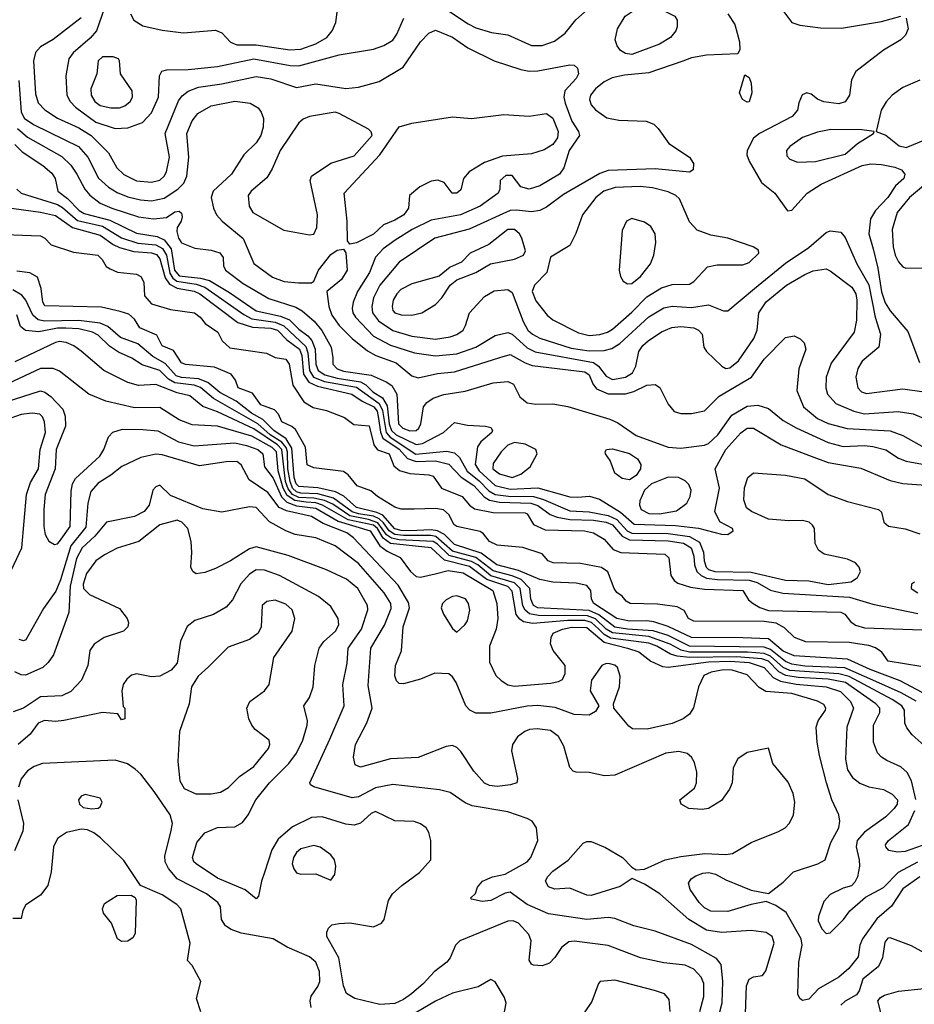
# Model space of a CAD drawing. Extents: x 1173079 to 1307053, y 522583 to 678478.
# Tile 12 of 256: x 1185178 to 1189369, y 542548 to 547158. Entities that reach past the tile are written whole.
import ezdxf

# ---------------------------------------------------------------- set-up
doc = ezdxf.new("R2010")
doc.units = 0

msp = doc.modelspace()

# ---------------------------------------------------------------- linework, layer by layer
at = {"layer": '0CON20XD'}
for points in [[(1185589.2, 547255), (1185537.7, 547105), (1185508.3, 547071.7), (1185427.8, 547002.2), (1185408, 546975), (1185393.4, 546895), (1185398.4, 546805), (1185414, 546775), (1185438.7, 546748.7), (1185535, 546677.4), (1185625, 546649), (1185685, 546651.2), (1185753.3, 546676.7), (1185795, 546722.5), (1185827.9, 546795), (1185833.3, 546895), (1185843.5, 546916.5), (1185866.5, 546923.5), (1185967.5, 546925), (1186105, 546938.3), (1186275, 546974), (1186445, 546944.1), (1186485, 546942.2), (1186675, 546993.1), (1186835, 547019.4), (1186883.6, 547036.4), (1186925, 547061.9), (1186945, 547090), (1186978, 547165)], [(1185696.8, 547185), (1185712.5, 547155), (1185755, 547128.6), (1185845, 547108.4), (1185945, 547096.9), (1186095, 547109.5), (1186125, 547096.1), (1186165, 547052.4), (1186195, 547039.6), (1186285, 547040.5), (1186443.2, 547016.8), (1186495, 547020.6), (1186565.2, 547044.8), (1186616.4, 547075), (1186640.9, 547105), (1186658.9, 547145), (1186666.9, 547205)], [(1187145, 547227.9), (1187278.6, 547138.6), (1187315, 547120.5), (1187387.4, 547097.4), (1187465, 547087.1), (1187575, 547036.6), (1187625, 547037.5), (1187682.8, 547057.2), (1187732.5, 547095), (1187783.1, 547156.9), (1187862.5, 547227.5)], [(1188045, 546994.6), (1188015, 546999.5), (1187993, 547013), (1187976.7, 547035), (1187967, 547063), (1187977.5, 547115), (1188014.2, 547175), (1188074.6, 547215.4), (1188115, 547227.5), (1188155, 547220.5), (1188247.5, 547175), (1188257.5, 547155), (1188257.5, 547125), (1188250.8, 547105), (1188225.7, 547075), (1188175, 547043.1), (1188045, 546994.6)], [(1185465, 547166.4), (1185334.4, 547065), (1185275, 547031.3), (1185251.6, 547005), (1185242.4, 546965), (1185251.5, 546811.5), (1185265, 546768.5), (1185295, 546735.3), (1185355, 546696.2), (1185455, 546651.3), (1185512.5, 546615), (1185593.8, 546535), (1185633.1, 546465), (1185665, 546432.7), (1185725, 546403.3), (1185795, 546396.8), (1185835, 546406.6), (1185855.2, 546424.8), (1185866, 546445), (1185880, 546515), (1185858.7, 546625), (1185922.3, 546777.7), (1185938.8, 546801.2), (1185966.8, 546823.2), (1186015, 546842.8), (1186125, 546857.3), (1186285, 546891.2), (1186355, 546880.9), (1186475, 546840), (1186565, 546857.5), (1186705, 546835.4), (1186765, 546841.8), (1186862.2, 546867.8), (1186974.8, 546935.2), (1187055, 547054.4), (1187095, 547095.5), (1187125, 547109.6), (1187205, 547075.4), (1187276.8, 547026.8), (1187400.8, 546965), (1187525, 546925.3), (1187565, 546917.6), (1187605, 546918.2), (1187755, 546947.3), (1187775, 546944.4), (1187790.7, 546930.7), (1187795.4, 546905), (1187785, 546882.9), (1187730.7, 546825), (1187726.3, 546795), (1187733.2, 546766.8), (1187765, 546683.3), (1187795.4, 546635), (1187800, 546615), (1187751.8, 546545), (1187726.7, 546465), (1187706.2, 546435), (1187615, 546379.4), (1187565, 546365.2), (1187525.7, 546375.7), (1187485, 546428.9), (1187455, 546428.9), (1187428.6, 546405), (1187426.9, 546365), (1187419.4, 546345), (1187335, 546284.3), (1187242.9, 546245), (1187105, 546219.1), (1187016.2, 546175), (1186936.2, 546125), (1186880.6, 546085), (1186845, 546045.5), (1186815.7, 545975), (1186761, 545885), (1186740.7, 545835), (1186735.8, 545805.8), (1186738.2, 545785), (1186750.3, 545765), (1186835, 545676.9), (1186915, 545634.1), (1187027.7, 545597.7), (1187125, 545584.4), (1187225, 545593.2), (1187314.8, 545625.2), (1187405, 545680), (1187465, 545692.9), (1187485, 545685.3), (1187555, 545622.1), (1187592.2, 545602.2), (1187865, 545552.2), (1187889.3, 545535), (1187925, 545488.4), (1187955, 545473), (1188015.6, 545485), (1188049.1, 545505), (1188064.7, 545535), (1188078.9, 545605), (1188097.2, 545632.8), (1188121.3, 545655), (1188183.7, 545696.3), (1188232.8, 545717.2), (1188275, 545721.9), (1188335, 545715.3), (1188356.9, 545705), (1188375.4, 545685.4), (1188383.3, 545625), (1188395.5, 545605), (1188466.7, 545535), (1188485, 545525.4), (1188505, 545527.9), (1188545, 545561.5), (1188616.8, 545665), (1188632.9, 545705), (1188639.5, 545785), (1188675, 545836.5), (1188770, 545915), (1188855, 545965.3), (1188895, 545982.2), (1188955, 545991.8), (1188975, 545982.7), (1189076.4, 545905), (1189094.3, 545875), (1189099.7, 545845), (1189098.2, 545751.8), (1189087.1, 545695), (1188979.8, 545550.2), (1188955.3, 545485), (1188954, 545435), (1188962.5, 545405), (1189000.6, 545360.6), (1189084.5, 545324.5), (1189135, 545312.5), (1189292.8, 545322.8), (1189363.1, 545313.1), (1189403.1, 545295)], [(1188494.6, 547185), (1188527.5, 547135), (1188549.5, 547055), (1188551.7, 547018.3), (1188542.5, 546997.5), (1188395, 546991.8), (1188325, 546980), (1188284.5, 546964.5), (1188125, 546909.2), (1188011.2, 546898.8), (1187952.9, 546885), (1187915, 546866.6), (1187875.4, 546835), (1187851.5, 546805), (1187846.8, 546785), (1187855, 546760), (1187875.3, 546735.3), (1187928.8, 546698.8), (1187985, 546686.9), (1188112.7, 546682.7), (1188148.5, 546668.5), (1188169.2, 546649.2), (1188218.2, 546578.2), (1188315.8, 546515), (1188334.2, 546485), (1188333.3, 546455), (1188315, 546444.2), (1188155, 546460), (1187935, 546451.4), (1187895, 546437.5), (1187725, 546340), (1187645, 546279.6), (1187615, 546264.6), (1187575, 546258.4), (1187505, 546266.7), (1187475, 546264.3), (1187283.3, 546176.7), (1187122.9, 546135), (1186955, 546022.1), (1186865.2, 545915), (1186835.2, 545855), (1186827.5, 545815), (1186829.8, 545785), (1186858.7, 545748.7), (1186925, 545703.3), (1187015, 545675.6), (1187125, 545662.5), (1187195, 545673.5), (1187225.5, 545684.5), (1187255.5, 545705), (1187266.7, 545726.7), (1187285.4, 545785), (1187355, 545861.5), (1187400.9, 545889.2), (1187465, 545894.5), (1187485, 545881.1), (1187535.7, 545745), (1187557.8, 545705), (1187580, 545685), (1187615, 545667.6), (1187760.4, 545620.4), (1187845, 545608.3), (1187915, 545608.4), (1187951.4, 545618.6), (1187988.6, 545641.4), (1188125, 545766.7), (1188195, 545808.1), (1188235, 545817.1), (1188325, 545811.2), (1188405, 545823.6), (1188475, 545794.4), (1188495, 545794.4), (1188620.2, 545899.8), (1188765, 546017.5), (1188875, 546091.1), (1188955, 546161.5), (1188975, 546169.4), (1189025, 546162.5), (1189045, 546137.5), (1189098.8, 546015), (1189155, 545916.2), (1189185.2, 545765.2), (1189210.7, 545685), (1189202, 545625), (1189125, 545558.9), (1189104.7, 545525), (1189095.4, 545485), (1189103.6, 545433.7), (1189121.9, 545415), (1189145, 545408.4), (1189315, 545430), (1189403.3, 545416.7)], [(1189330, 547165), (1189339.5, 547115), (1189326.7, 547085), (1189305.8, 547064.2), (1189224.4, 547015), (1189094, 546915), (1189074.1, 546875.9), (1189065.3, 546804.7), (1189045, 546773.3), (1189015, 546764.6), (1188945, 546773.3), (1188915.6, 546785.6), (1188885, 546810), (1188865, 546816), (1188843.2, 546806.8), (1188828, 546768), (1188821.4, 546735), (1188796.9, 546705), (1188643.1, 546625), (1188616, 546604), (1188585.5, 546545), (1188584.5, 546525), (1188594.5, 546495), (1188652.5, 546395), (1188715.7, 546345), (1188775, 546262.5), (1188795, 546266.7), (1188866.9, 546345), (1188932.1, 546387.9), (1189125, 546476), (1189165, 546483.1), (1189215, 546480.7), (1189277.9, 546467.9), (1189308.1, 546455), (1189324.5, 546435), (1189319.2, 546415), (1189280.5, 546379.5), (1189245, 546324.7), (1189186.7, 546265), (1189164.1, 546225), (1189155.3, 546155), (1189175.2, 546085.2), (1189198, 545995), (1189215, 545884.4), (1189232.4, 545832.4), (1189255, 545795.4), (1189338.7, 545698.7), (1189392.9, 545552.9)], [(1188758, 547195), (1188794.4, 547144.4), (1188831.7, 547131.7), (1188929.1, 547119.2), (1189027.8, 547117.8), (1189215, 547149.2), (1189305, 547174.4)], [(1185645, 546744.7), (1185670, 546755), (1185694.7, 546775.3), (1185706.2, 546795), (1185705.4, 546825), (1185650.6, 546905), (1185645.6, 546965), (1185640, 546975), (1185615, 546984.2), (1185565, 546984.4), (1185545.6, 546965), (1185538.9, 546905), (1185510.3, 546835), (1185511.9, 546805), (1185530.3, 546775), (1185555, 546756.3), (1185605, 546745.3), (1185645, 546744.7)], [(1188585, 546771.2), (1188564.3, 546784.3), (1188550, 546815), (1188575, 546900), (1188595, 546887.5), (1188605, 546860), (1188606.9, 546815), (1188595, 546773.8), (1188585, 546771.2)], [(1185173.1, 546873.1), (1185185.2, 546725.2), (1185200.2, 546695), (1185245, 546666), (1185453.7, 546563.7), (1185497.1, 546515), (1185546.5, 546416.6), (1185594.3, 546374.3), (1185635, 546348.3), (1185685, 546328.3), (1185743.9, 546313.9), (1185795, 546309.4), (1185855, 546322.9), (1185917.9, 546365), (1185947.4, 546392.6), (1185961, 546425), (1185970.9, 546515), (1185960.2, 546625), (1185985, 546684.5), (1186011.7, 546718.3), (1186075, 546755.3), (1186185, 546776.4), (1186257.1, 546767.1), (1186295, 546745.6), (1186309.6, 546725), (1186319.2, 546695), (1186318.2, 546655), (1186308, 546615), (1186285, 546580.9), (1186228.5, 546525), (1186170.5, 546435), (1186084.5, 546355), (1186075.4, 546325), (1186086.2, 546275), (1186099.6, 546245), (1186125.5, 546215), (1186224.1, 546134.1), (1186275, 546016.2), (1186362.1, 545952.1), (1186417.4, 545932.6), (1186484.6, 545925.4), (1186545, 545926.7), (1186556.2, 545933.8), (1186577.8, 545985), (1186635, 546058.9), (1186665, 546078.6), (1186695, 546083.3), (1186705.7, 546065.7), (1186711.1, 545985), (1186685, 545940.9), (1186616.7, 545885), (1186626.1, 545815), (1186639.5, 545775), (1186675, 545726), (1186735, 545665.3), (1186807.1, 545607.1), (1186845.8, 545585.8), (1186940.7, 545550.7), (1187015, 545491.2), (1187045, 545481.2), (1187135, 545500.8), (1187215, 545508.9), (1187427, 545577), (1187475, 545590.8), (1187545, 545551), (1187578.7, 545538.7), (1187825, 545508.5), (1187845.7, 545495), (1187862.9, 545452.9), (1187880.2, 545430.2), (1187935, 545406.2), (1188015, 545406.3), (1188055, 545417.9), (1188115, 545447.2), (1188155, 545449.5), (1188176.2, 545436.2), (1188215, 545358), (1188243.5, 545323.5), (1188275, 545314.3), (1188325, 545314.3), (1188385, 545327.1), (1188454.8, 545395.2), (1188605.5, 545484.5), (1188665, 545568.5), (1188765, 545670), (1188805, 545678), (1188834.3, 545664.3), (1188852.5, 545645), (1188860.6, 545615), (1188826.9, 545523.1), (1188817.6, 545422.4), (1188848.8, 545345), (1188915, 545291), (1188965, 545266.9), (1189053.3, 545243.3), (1189255, 545233.4), (1189315, 545210.8), (1189415.5, 545155.5)], [(1189395, 546875.5), (1189315, 546839.7), (1189265.4, 546805), (1189236.3, 546773.7), (1189213.8, 546735), (1189190, 546635), (1189235, 546617.8), (1189296.9, 546566.9), (1189329.9, 546560.1), (1189425, 546598.7)], [(1186535, 546151.4), (1186555, 546154.3), (1186570, 546185), (1186572.3, 546245), (1186538.9, 546405), (1186544.3, 546425), (1186635, 546486.9), (1186745, 546520), (1186828.5, 546615), (1186825, 546632.5), (1186811.4, 546645), (1186675, 546719.2), (1186655, 546724.3), (1186535, 546704.5), (1186505, 546691.9), (1186484.7, 546675.3), (1186398.5, 546545), (1186360.5, 546459.5), (1186335, 546418.1), (1186262.5, 546355), (1186247.5, 546335), (1186253.5, 546285), (1186270.6, 546255), (1186415, 546172.9), (1186535, 546151.4)], [(1186725, 546106.7), (1186712.9, 546122.9), (1186712.1, 546215), (1186697.5, 546345), (1186864.3, 546525), (1186955, 546655.7), (1187015, 546673.5), (1187205, 546702.5), (1187295, 546695.5), (1187445, 546714.4), (1187565, 546705.6), (1187645, 546718.8), (1187675, 546697.5), (1187700.6, 546635), (1187696.8, 546605), (1187675, 546573.3), (1187635, 546549.3), (1187575, 546529.5), (1187438.9, 546518.9), (1187355, 546488.8), (1187283.5, 546445), (1187257.1, 546415), (1187245, 546361.2), (1187225, 546345.7), (1187204.2, 546345), (1187165.7, 546395), (1187135.9, 546405.9), (1187105, 546401.8), (1187051.8, 546375), (1187004.6, 546335), (1186998.8, 546275), (1186977.9, 546245), (1186935, 546218.9), (1186882.7, 546197.3), (1186835, 546153.1), (1186755, 546113.3), (1186725, 546106.7)], [(1185168.2, 546648.2), (1185215, 546607.2), (1185375, 546517.8), (1185417, 546477), (1185445, 546435.4), (1185482.5, 546365), (1185505.8, 546335.8), (1185555, 546298.4), (1185608.9, 546275), (1185735, 546235.2), (1185804.7, 546225.3), (1185865, 546231.8), (1185905, 546257.9), (1185925, 546261.5), (1185935, 546252), (1185939.1, 546235), (1185934.4, 546215), (1185915.6, 546185), (1185913.8, 546166.2), (1185921.6, 546135), (1185935, 546113.1), (1185998.3, 546088.3), (1186075, 546078.9), (1186115, 546065.6), (1186130.8, 546045), (1186132.5, 546005), (1186141.9, 545985), (1186225, 545922.5), (1186345, 545852.1), (1186472, 545812), (1186501.8, 545795), (1186557.1, 545747.1), (1186593.2, 545703.2), (1186637.4, 545625), (1186645.3, 545575.3), (1186644.2, 545545), (1186665, 545523.2), (1186695, 545513), (1186824.3, 545494.3), (1186895, 545462.9), (1186921.5, 545445), (1186944.7, 545405), (1186952.4, 545265), (1186972.5, 545245), (1187005, 545233.7), (1187035, 545234.7), (1187047.8, 545245), (1187057.4, 545265), (1187070, 545345), (1187085.4, 545365), (1187115, 545386.4), (1187165, 545403), (1187265, 545418.2), (1187395, 545457.6), (1187464.6, 545464.6), (1187491.7, 545451.7), (1187521.4, 545391.4), (1187555, 545363.8), (1187595, 545357.6), (1187675, 545359.5), (1187745, 545347.6), (1187942.6, 545287.4), (1187980.3, 545270.3), (1188065, 545211), (1188215, 545157.1), (1188275, 545152.1), (1188385, 545166.2), (1188405, 545174.3), (1188448, 545215), (1188513.8, 545306.2), (1188585, 545348.2), (1188635, 545352.9), (1188685, 545337.3), (1188755, 545281.2), (1188815, 545246.4), (1188965, 545178.4), (1189035, 545159.8), (1189135, 545164), (1189175, 545160), (1189235, 545143.5), (1189295.2, 545105.2), (1189330.6, 545090.6), (1189440.8, 545070.8)], [(1188821.5, 546491.5), (1188905, 546494.7), (1189045, 546528.9), (1189101.8, 546578.2), (1189177.5, 546625), (1189180, 546635), (1189122.6, 546642.6), (1188976.9, 546643.1), (1188915, 546632), (1188844.1, 546605.9), (1188785, 546564.2), (1188770.6, 546545), (1188770.7, 546520.7), (1188785, 546504.4), (1188821.5, 546491.5)], [(1185155, 546573.1), (1185189.1, 546539.1), (1185286.9, 546475), (1185328.8, 546438.8), (1185344, 546415), (1185356.7, 546355), (1185401.4, 546321.4), (1185456.5, 546265), (1185480.1, 546250.1), (1185599.3, 546219.3), (1185725, 546158.7), (1185822.3, 546142.3), (1185855, 546127.4), (1185887.6, 546085), (1185902.6, 545985), (1185925, 545958.7), (1186025, 545947), (1186066.4, 545936.4), (1186161.1, 545881.1), (1186286, 545795), (1186400, 545770), (1186442.1, 545752.1), (1186485, 545709.1), (1186528.2, 545678.2), (1186546, 545656), (1186561.9, 545615), (1186564.9, 545545), (1186575.9, 545515), (1186606.8, 545495), (1186665, 545480.2), (1186775, 545462.9), (1186798.6, 545448.6), (1186832, 545415), (1186877.4, 545387.4), (1186899.8, 545349.8), (1186908.9, 545265), (1186919.7, 545235), (1186941.6, 545215), (1187035, 545168.8), (1187065, 545173.2), (1187163.3, 545225), (1187215, 545272), (1187275, 545259.1), (1187360, 545255), (1187385, 545248.6), (1187391.9, 545235), (1187388.9, 545225), (1187338.4, 545181.6), (1187322.5, 545157.5), (1187311.4, 545075), (1187330, 545045), (1187405, 544976.4), (1187475, 544959.6), (1187605, 544965.8), (1187755, 544924), (1187792.8, 544922.8), (1187847, 544927), (1187893.4, 544913.4), (1187992.6, 544852.6), (1188055.8, 544795.8), (1188249.4, 544789.4), (1188357.1, 544777.1), (1188465, 544749.2), (1188495, 544748), (1188520, 544765), (1188516.7, 544775), (1188457.7, 544807.7), (1188434.7, 544854.7), (1188455.8, 544965), (1188435.4, 545055), (1188486.4, 545145), (1188555.9, 545224.1), (1188585, 545244.7), (1188615, 545244.7), (1188745, 545167.3), (1188885.5, 545114.5), (1188965, 545084.7), (1189117.7, 545057.7), (1189255, 544999.7), (1189315, 544986.6), (1189465, 544975.3)], [(1189475, 546433.1), (1189345.3, 546325), (1189288.9, 546255), (1189265.2, 546175), (1189269.4, 546095), (1189279, 546055), (1189294.4, 546024.4), (1189315, 546001.2), (1189328.8, 545995), (1189405, 545995.8)], [(1187845, 545679.8), (1187895, 545683.9), (1187931.9, 545695), (1187955, 545709.1), (1188045, 545788.1), (1188115, 545860.8), (1188185, 545903.2), (1188235, 545918.4), (1188315, 545919.6), (1188335, 545932.1), (1188399.3, 546000.7), (1188445, 546009.5), (1188565, 546010), (1188595, 546021.9), (1188640.8, 546065), (1188638.1, 546078.1), (1188614.4, 546094.4), (1188495, 546135.7), (1188415, 546149.2), (1188352, 546172), (1188315, 546212), (1188268.5, 546318.5), (1188251.4, 546335), (1188215, 546352.5), (1188141.4, 546371.4), (1188083.7, 546376.3), (1187968, 546372), (1187914.6, 546355.4), (1187876.9, 546325), (1187813.6, 546245), (1187782.8, 546157.2), (1187755, 546101.2), (1187664, 546046), (1187647.1, 545975), (1187589.5, 545915), (1187579.2, 545885), (1187595, 545841.1), (1187648.5, 545775), (1187675, 545753.1), (1187795, 545691.2), (1187845, 545679.8)], [(1185164.2, 546365), (1185184.3, 546345), (1185355, 546292.7), (1185379.1, 546279.1), (1185448.5, 546218.5), (1185565, 546190.5), (1185655, 546137.2), (1185731.8, 546111.7), (1185815, 546104.3), (1185847.4, 546087.4), (1185866.1, 546055), (1185880.4, 545970.4), (1185895, 545947.1), (1185913.2, 545933.2), (1186005, 545918.9), (1186044.8, 545905), (1186227.3, 545777.3), (1186265, 545757.3), (1186375, 545742.1), (1186415, 545724.9), (1186518.4, 545628.4), (1186528, 545598), (1186535.1, 545515), (1186554.3, 545484.3), (1186605, 545464.6), (1186755, 545437.5), (1186861, 545360.9), (1186877.8, 545327.8), (1186895, 545225.2), (1186913.2, 545203.2), (1187034, 545124), (1187177.6, 545137.6), (1187215, 545129.6), (1187237.9, 545107.9), (1187274.3, 545044.3), (1187329.6, 544999.6), (1187375, 544952.5), (1187405, 544935.1), (1187466.9, 544926.9), (1187585, 544926.1), (1187632, 544912), (1187755, 544858.8), (1187845, 544853.4), (1187935, 544836.5), (1187975, 544817.6), (1188023.4, 544765), (1188045, 544753.9), (1188215, 544752.4), (1188315, 544738.6), (1188361.6, 544711.6), (1188380.7, 544665), (1188384.1, 544624.1), (1188394.2, 544595), (1188405, 544584.3), (1188434.5, 544574.6), (1188605, 544571.3), (1188765, 544534.5), (1188875, 544530.5), (1188965, 544513.3), (1189073.3, 544526.7), (1189103.2, 544546.8), (1189115.8, 544575), (1189110, 544595), (1189092.5, 544615), (1189055, 544632), (1188946, 544655), (1188919.5, 544675), (1188904.6, 544705), (1188900.3, 544775), (1188892, 544792), (1188876.7, 544805), (1188845, 544813.2), (1188781.5, 544811.5), (1188685, 544819.8), (1188605.6, 544855), (1188582.9, 544872.9), (1188569.5, 544909.5), (1188573.5, 544966.5), (1188589.4, 545015), (1188615, 545035.8), (1188765, 545025.3), (1188855, 545007.5), (1188965, 544934.6), (1189055, 544901.4), (1189201.2, 544865), (1189215, 544852.5), (1189226.2, 544805), (1189247, 544787), (1189325.6, 544774.4), (1189395, 544750.5)], [(1185105, 546280.6), (1185275, 546257.2), (1185345, 546240.5), (1185425, 546185.1), (1185555, 546148.8), (1185615.5, 546105.5), (1185645, 546091), (1185712.5, 546072.5), (1185795, 546066.8), (1185818.7, 546058.7), (1185835, 546038.4), (1185858.8, 545948.8), (1185879.4, 545919.4), (1185915, 545900.4), (1185995, 545886.7), (1186021.5, 545875), (1186200.1, 545740.1), (1186267.8, 545717.8), (1186355, 545714), (1186385, 545704.6), (1186429.1, 545659.1), (1186488.8, 545615), (1186499.2, 545585), (1186507.9, 545497.9), (1186531.6, 545461.6), (1186572.2, 545442.2), (1186733.4, 545405), (1186781.5, 545371.5), (1186837.1, 545345), (1186851.6, 545325), (1186859.3, 545290.7), (1186867.3, 545227.3), (1186879.1, 545199.1), (1186955, 545146.6), (1186993.7, 545103.7), (1187035, 545089.3), (1187125, 545092.5), (1187187.3, 545077.3), (1187246.6, 545016.6), (1187305, 544976.8), (1187354.1, 544924.1), (1187378.8, 544908.8), (1187425, 544899.2), (1187572.7, 544895), (1187605, 544883.5), (1187662, 544842), (1187695, 544829.2), (1187755, 544818), (1187865, 544814.4), (1187925, 544805.8), (1187955, 544792.2), (1188000.1, 544740.1), (1188035, 544721.9), (1188215, 544718.4), (1188286.8, 544706.8), (1188323.7, 544685), (1188335.6, 544645.6), (1188339.1, 544605), (1188349.9, 544575), (1188370.2, 544555), (1188395, 544543.1), (1188446.4, 544536.4), (1188595, 544533.8), (1188632.3, 544522.3), (1188695, 544487.3), (1188753.1, 544473.1), (1189064.2, 544454.2), (1189175, 544421), (1189385, 544378.5)], [(1188025, 545921.2), (1188045, 545922.7), (1188085.4, 545955), (1188132.7, 546015), (1188148.8, 546055), (1188157.9, 546115), (1188154.4, 546155), (1188135, 546190), (1188105, 546210.6), (1188045, 546227.1), (1188020, 546215), (1187999.4, 546170.6), (1187985.3, 545985), (1187991.5, 545955), (1188005, 545934.4), (1188025, 545921.2)], [(1185065, 546154), (1185275, 546145.6), (1185296.2, 546135), (1185325, 546103.3), (1185430.5, 546069.5), (1185543.3, 546055), (1185564, 546035), (1185583, 546003), (1185600.9, 545990.9), (1185635.7, 545975.7), (1185725, 545965.8), (1185745, 545956.2), (1185759.3, 545929.3), (1185762.5, 545865), (1185795, 545827.5), (1185885, 545801.2), (1185996.2, 545785), (1186023.8, 545765), (1186045.9, 545735.9), (1186106.2, 545695), (1186126.7, 545655), (1186161.7, 545621.7), (1186333.8, 545596.2), (1186375, 545576.7), (1186425, 545568.8), (1186440, 545545), (1186456.7, 545446.7), (1186508.8, 545368.8), (1186552.3, 545342.3), (1186615, 545327.5), (1186700, 545295), (1186743, 545263), (1186815, 545256.2), (1186837.1, 545167.1), (1186853.6, 545143.6), (1186907.8, 545125), (1186929.7, 545069.7), (1186957.6, 545047.6), (1187005, 545032.5), (1187095, 545027.1), (1187115, 545020.8), (1187154.2, 544964.2), (1187250, 544925), (1187284.3, 544884.3), (1187307.6, 544867.6), (1187395, 544850.4), (1187545, 544848.5), (1187555.6, 544845), (1187584.4, 544794.4), (1187639.1, 544769.1), (1187824.2, 544764.2), (1187865, 544755.7), (1187915, 544726), (1187957.8, 544677.8), (1187993.2, 544663.2), (1188200, 544655), (1188218.3, 544638.3), (1188228.8, 544555), (1188242.9, 544532.9), (1188260.3, 544520.3), (1188320.9, 544500.9), (1188385, 544490.9), (1188565, 544485.3), (1188592.2, 544442.2), (1188613.3, 544425), (1188645.6, 544405.6), (1188685, 544392.5), (1189025, 544384.2), (1189043.8, 544375), (1189070.3, 544340.3), (1189093, 544323), (1189135, 544310.8), (1189585, 544294.3)], [(1187015, 545774.1), (1187062, 545785), (1187125.7, 545825), (1187155.6, 545855), (1187194.4, 545915.6), (1187225, 545939.2), (1187315, 545974.5), (1187383.3, 546015), (1187495, 546036.9), (1187538, 546055), (1187547.5, 546075), (1187530.8, 546135), (1187519.2, 546155), (1187495, 546175.8), (1187465, 546175.8), (1187374.7, 546105.3), (1187287.5, 546065), (1187246.9, 546023.1), (1187195, 546000), (1187143.4, 545956.6), (1187015, 545920.9), (1186963.5, 545895), (1186943.8, 545875), (1186927.9, 545845), (1186922, 545815), (1186926, 545796), (1186935.8, 545785), (1186964.5, 545775.5), (1187015, 545774.1)], [(1189398.9, 544128.9), (1189246.7, 544155), (1189217, 544197), (1189187, 544217), (1189155, 544228), (1189102.5, 544235), (1189065, 544241.4), (1188860, 544245), (1188806.7, 544265), (1188760.6, 544310.6), (1188722.2, 544332.2), (1188665, 544340), (1188335, 544341.1), (1188310.8, 544355), (1188291.2, 544391.2), (1188258.3, 544408.3), (1188165, 544421.1), (1188037.5, 544425), (1188018.8, 544435), (1187999.5, 544459.5), (1187975, 544476.2), (1187961.9, 544495), (1187932.7, 544572.7), (1187903, 544593), (1187805, 544611.4), (1187677.5, 544615), (1187653.3, 544625), (1187625, 544657.5), (1187535, 544686), (1187415, 544697.1), (1187378.8, 544715), (1187351.2, 544751.2), (1187335, 544762), (1187225, 544784.5), (1187212, 544795), (1187190.3, 544840.3), (1187162.5, 544862.5), (1187125, 544870), (1187025, 544866.2), (1186965, 544866.2), (1186935, 544876.2), (1186853.3, 544925), (1186822, 544952), (1186758.8, 544975), (1186717.1, 545027.1), (1186695, 545042), (1186555, 545060), (1186525, 545073.3), (1186517, 545157), (1186469.2, 545239.2), (1186452.9, 545252.9), (1186405, 545274.4), (1186390.5, 545310.5), (1186370.9, 545330.9), (1186308, 545355), (1186269.1, 545409.1), (1186201.4, 545435), (1186189.5, 545469.5), (1186168.8, 545498.8), (1186090.3, 545530.3), (1185953.9, 545543.9), (1185935, 545551.4), (1185898.9, 545608.9), (1185845, 545631.4), (1185820.6, 545680.6), (1185741.2, 545715), (1185715.7, 545755.7), (1185689.4, 545779.4), (1185648.3, 545791.7), (1185561.7, 545811.7), (1185295, 545817.5), (1185285.7, 545835), (1185278.7, 545898.7), (1185261.9, 545951.9), (1185225, 545972.9), (1185165, 545981.1)], [(1189405, 544007.6), (1189303, 544063), (1189162.5, 544115), (1189055, 544163.8), (1188805, 544180.2), (1188755, 544201.5), (1188685, 544258.4), (1188565, 544263.4), (1188325, 544265.4), (1188215, 544316.5), (1188149, 544339), (1188115, 544344.1), (1188035, 544342.6), (1187975, 544353.8), (1187867.9, 544425), (1187856.5, 544445), (1187854, 544485), (1187835, 544508.4), (1187785, 544519.8), (1187675, 544524.5), (1187615, 544536.5), (1187515, 544578.5), (1187413.7, 544605), (1187340.1, 544660.1), (1187215, 544700.5), (1187167, 544747.1), (1187135, 544764.6), (1187105, 544770.2), (1187004.5, 544765.5), (1186965, 544765.6), (1186935, 544773.8), (1186878.8, 544838.8), (1186851.1, 544851.1), (1186755, 544874.7), (1186696.9, 544926.9), (1186657.7, 544947.7), (1186575, 544966.5), (1186485, 544972.8), (1186473.1, 544985), (1186463.7, 545015), (1186452.5, 545152.5), (1186426.3, 545196.3), (1186367.8, 545235), (1186316.8, 545286.8), (1186264.2, 545315), (1186191.7, 545371.7), (1186115, 545412.8), (1186059.8, 545459.8), (1186015.8, 545475.8), (1185935, 545482.7), (1185911.1, 545491.1), (1185858.8, 545548.8), (1185801.6, 545581.6), (1185731.1, 545641.1), (1185650.4, 545670.4), (1185591.1, 545721.1), (1185555, 545737.6), (1185455, 545749.7), (1185295, 545745.9), (1185265, 545752.1), (1185239.9, 545775), (1185207.3, 545845), (1185188.2, 545868.2), (1185145, 545893.6)], [(1189376.9, 543966.9), (1189306.3, 544006.3), (1189175, 544066.2), (1189043.1, 544123.1), (1188855, 544131.4), (1188795, 544140.2), (1188765, 544153.4), (1188695, 544209.1), (1188665, 544219.7), (1188316.2, 544225), (1188215.2, 544275.2), (1188145, 544297.2), (1188025, 544304), (1187965, 544313.6), (1187891.1, 544371.1), (1187845, 544392.2), (1187604.9, 544404.9), (1187584.8, 544415), (1187572.3, 544445), (1187566.8, 544495), (1187526.2, 544536.2), (1187485, 544554.7), (1187395, 544576.8), (1187315, 544639.8), (1187205, 544670.1), (1187127.5, 544737.5), (1187103, 544743), (1186975, 544742.6), (1186935, 544748), (1186908.1, 544765), (1186882.5, 544802.5), (1186861.7, 544821.7), (1186835, 544832.9), (1186765, 544843.8), (1186735, 544854.3), (1186647.4, 544917.4), (1186575, 544937.3), (1186495, 544940.7), (1186475, 544946.7), (1186456.4, 544965), (1186444.1, 544995), (1186434.5, 545055), (1186431.9, 545135), (1186425.3, 545155.3), (1186405, 545180.4), (1186350.8, 545215), (1186293.6, 545265), (1186085, 545384.1), (1186025, 545435.9), (1185995, 545446.2), (1185905, 545457.1), (1185875.6, 545475.6), (1185835, 545515.9), (1185752.1, 545542.1), (1185703.1, 545573.1), (1185640.9, 545600.9), (1185599.2, 545629.2), (1185545, 545680.8), (1185518.2, 545695), (1185455, 545710), (1185394.1, 545714.1), (1185355, 545713.4), (1185267.2, 545697.2), (1185205, 545702.1), (1185181.3, 545721.3), (1185165, 545776.5)], [(1189443.1, 543735), (1189359.2, 543809.2), (1189332.8, 543842.8), (1189324.7, 543865), (1189322.2, 543925), (1189310, 543945), (1189265.3, 543975), (1189063.4, 544083.4), (1189015, 544094.8), (1188785, 544111.4), (1188754.7, 544124.7), (1188695, 544178.7), (1188665, 544190.4), (1188586.5, 544196.5), (1188315, 544196.4), (1188276.5, 544206.5), (1188225, 544233.7), (1188125, 544270.4), (1187955, 544286.5), (1187925, 544304.2), (1187875, 544352.3), (1187837.6, 544367.6), (1187607.7, 544367.7), (1187566.1, 544376.1), (1187545, 544393), (1187534.1, 544414.1), (1187522.7, 544495), (1187495, 544522.1), (1187385, 544554.5), (1187324, 544605), (1187295, 544621.3), (1187189.3, 544649.3), (1187135, 544703.1), (1187115, 544715.3), (1186955, 544722.6), (1186920.1, 544730.1), (1186896.7, 544746.7), (1186855, 544802.5), (1186812.5, 544817.5), (1186725, 544835.8), (1186645, 544888.9), (1186605, 544906.7), (1186555, 544918.4), (1186485, 544921.2), (1186455.1, 544935.1), (1186435, 544961.4), (1186423.5, 544995), (1186405.4, 545145.4), (1186385, 545167.7), (1186275, 545242.4), (1186105, 545321.9), (1186036.4, 545346.4), (1185975, 545396.7), (1185915, 545411), (1185815, 545450.3), (1185735, 545445.2), (1185685, 545458.6), (1185572.2, 545515), (1185466.5, 545606.5), (1185431, 545631), (1185395.9, 545645.9), (1185365, 545651.3), (1185345, 545646.9), (1185155, 545556.7)], [(1189376.3, 543506.3), (1189355.2, 543595), (1189335, 543633.8), (1189305, 543660), (1189239.6, 543689.6), (1189214.6, 543704.6), (1189195.7, 543725), (1189176.7, 543775), (1189176.9, 543855), (1189207.5, 543915), (1189207.8, 543935), (1189188.4, 543955), (1189046.1, 544055), (1188965, 544070.6), (1188825, 544077.7), (1188767.2, 544087.2), (1188734.4, 544104.4), (1188685, 544154.9), (1188655, 544165.3), (1188535.4, 544175.4), (1188315, 544171.1), (1188257.7, 544177.7), (1188227.2, 544187.2), (1188161.9, 544225), (1188125, 544238.6), (1187945, 544262.5), (1187915, 544279), (1187890.3, 544305), (1187857, 544335), (1187825, 544345.2), (1187745, 544345.5), (1187581.4, 544331.4), (1187538.5, 544338.5), (1187520.5, 544350.5), (1187503.8, 544373.8), (1187485, 544481.8), (1187465, 544503.9), (1187366.6, 544536.6), (1187285, 544597.3), (1187167, 544627), (1187105, 544684.9), (1186915, 544705.9), (1186880.1, 544730.1), (1186853.9, 544775), (1186835, 544791.7), (1186717, 544817), (1186595.6, 544885.6), (1186565, 544896), (1186520.3, 544899.7), (1186466.2, 544906.2), (1186430.4, 544930.4), (1186411.6, 544965), (1186389.1, 545045), (1186380.5, 545135), (1186360.9, 545155), (1186265, 545207.5), (1186105, 545254.4), (1185985, 545260.8), (1185925, 545284.7), (1185835, 545342.6), (1185715, 545340.8), (1185581.5, 545371.5), (1185501.4, 545405), (1185365, 545512.7), (1185335, 545524.6), (1185275, 545524.3), (1185126.1, 545453.9)], [(1185115, 545369.4), (1185275, 545420.3), (1185295, 545414.7), (1185323.9, 545393.9), (1185379.3, 545335), (1185391.3, 545301.3), (1185391.8, 545255), (1185349.4, 545145), (1185344, 545055), (1185297.5, 544935), (1185290.3, 544865), (1185290.4, 544785), (1185297.4, 544747.4), (1185315, 544715.8), (1185340.9, 544700.9), (1185355, 544704.5), (1185365, 544715.4), (1185413.9, 544785), (1185419.2, 544950.8), (1185425.7, 544984.3), (1185439.8, 545010.2), (1185552.7, 545115), (1185572.5, 545145), (1185593.3, 545205), (1185613.5, 545226.5), (1185658.9, 545241.1), (1185755, 545239.5), (1185825, 545232.9), (1185921.8, 545181.8), (1185995, 545162.8), (1186185, 545176.1), (1186240.5, 545165), (1186294.1, 545145), (1186316.7, 545125), (1186324.7, 545065), (1186365, 545010.9), (1186404.1, 544924.2), (1186428.6, 544898.6), (1186475, 544881.4), (1186565, 544871.2), (1186669.7, 544809.7), (1186818.9, 544765), (1186865.1, 544695.1), (1186899.9, 544669.9), (1186959.5, 544639.5), (1187008.8, 544575), (1187035, 544550.9), (1187055, 544547.1), (1187123.4, 544563.4), (1187185, 544579.3), (1187255, 544568.8), (1187394.2, 544485), (1187412.8, 544425), (1187416.9, 544355), (1187409.5, 544305), (1187377.8, 544225), (1187379.3, 544149.3), (1187408.2, 544088.2), (1187433.3, 544063.3), (1187465, 544044.1), (1187495, 544038.1), (1187665, 544050.8), (1187701.4, 544058.6), (1187720.7, 544069.3), (1187733.4, 544096.6), (1187732.7, 544135), (1187676.2, 544205), (1187664.6, 544235.4), (1187667.3, 544265), (1187677.3, 544285), (1187720, 544305), (1187765, 544313.4), (1187835, 544311.6), (1187915, 544243), (1188025, 544215.6), (1188077.7, 544197.7), (1188135, 544153.8), (1188188.9, 544128.9), (1188216, 544126), (1188405, 544151.6), (1188506.1, 544153.9), (1188595, 544147.6), (1188665, 544125.7), (1188707.8, 544077.8), (1188741, 544061), (1188815, 544047.4), (1188954.9, 544034.9), (1189022.2, 544012.2), (1189070, 543965), (1189084.2, 543935), (1189051.8, 543845), (1189045.9, 543695), (1189055.2, 543645.2), (1189079.7, 543609.7), (1189113.2, 543583.2), (1189155, 543566.9), (1189225, 543553.6), (1189265, 543531.5), (1189289.5, 543505), (1189287.5, 543485), (1189273.6, 543465), (1189235, 543426.2), (1189135.5, 543354.5), (1189101.6, 543315), (1189096.5, 543285), (1189110.7, 543225), (1189111.2, 543195), (1189102.5, 543145), (1189090.5, 543119.5), (1189075, 543103.3), (1189035, 543092.5), (1188975, 543061.9), (1188945, 543029.2), (1188920.4, 542959.6), (1188918.4, 542938.4), (1188935, 542901.1), (1188955, 542879.4), (1188975, 542883.3), (1189037.1, 542945), (1189066, 542985), (1189139.7, 543050.3), (1189225, 543094.6), (1189293.8, 543166.2), (1189385, 543214.8)], [(1185103.9, 544505), (1185187.1, 544685), (1185210.4, 544935), (1185228.9, 544991.1), (1185265.6, 545055), (1185273.5, 545145), (1185298.1, 545225), (1185294.7, 545275), (1185285, 545298.9), (1185271.8, 545311.8), (1185236.4, 545316.4), (1185185, 545310), (1185115, 545284.3)], [(1187485, 545014.4), (1187525, 545030.5), (1187569.4, 545065), (1187602.5, 545125), (1187596.2, 545146.2), (1187545, 545170), (1187495, 545178.2), (1187465, 545166.4), (1187433.3, 545135), (1187395, 545079.4), (1187394.8, 545055), (1187425, 545031.6), (1187485, 545014.4)], [(1188035, 545002.8), (1187999.7, 545009.7), (1187966.4, 545035), (1187943.6, 545093.6), (1187922, 545125), (1187920, 545135), (1187926.7, 545145), (1187955, 545149.1), (1188035, 545127.2), (1188072.1, 545102.1), (1188086.8, 545075), (1188086.1, 545055), (1188065, 545023.7), (1188035, 545002.8)], [(1188925, 543712.5), (1188913.1, 543775), (1188909.5, 543845), (1188917.8, 543875), (1188952.5, 543925), (1188954.5, 543935), (1188945, 543951.1), (1188915, 543967.5), (1188795, 544003.2), (1188672.4, 544012.4), (1188641.5, 544031.5), (1188585, 544090), (1188515, 544112.2), (1188475, 544113.8), (1188416.3, 544103.7), (1188382.9, 544087.1), (1188357.5, 544035), (1188334, 543936), (1188315, 543907.1), (1188286.1, 543883.9), (1188235, 543863.1), (1188116.7, 543836.7), (1188048.3, 543838.3), (1188030.7, 543850.7), (1187960.8, 543935), (1187959.2, 543955), (1187987.1, 544035), (1187990.9, 544085), (1187978.1, 544125), (1187965, 544136.4), (1187942.7, 544142.7), (1187925, 544143.3), (1187905, 544134.2), (1187856.5, 544065), (1187849.5, 544015), (1187891.2, 543945), (1187875, 543918.8), (1187845, 543902), (1187774.5, 543905.5), (1187686.9, 543936.9), (1187605, 543947.1), (1187555, 543943.3), (1187385, 543911.3), (1187315, 543911.5), (1187286, 543925), (1187267.1, 543945), (1187222.5, 544055), (1187205, 544081.2), (1187187.5, 544095), (1187121.8, 544098.2), (1187055, 544070.5), (1186975, 544048), (1186955, 544050), (1186942.4, 544062.4), (1186935.6, 544085.6), (1186937.9, 544135), (1186966.8, 544203.2), (1186974.8, 544315), (1187003.8, 544405), (1186998.9, 544428.9), (1186950.7, 544510.7), (1186742, 544732), (1186709.6, 544755), (1186599.5, 544799.5), (1186545, 544831.6), (1186428.4, 544858.4), (1186393.5, 544873.5), (1186340.9, 544945), (1186252.9, 545002.9), (1186215, 545073.8), (1186195, 545090), (1186145, 545088.3), (1186020.8, 545069.2), (1185845, 545120.8), (1185815, 545123.1), (1185745, 545108.5), (1185655.7, 545065.7), (1185605.2, 545024.8), (1185545, 544987.5), (1185511.8, 544948.2), (1185496.3, 544893.7), (1185487.8, 544782.2), (1185417.6, 544695), (1185369.7, 544535), (1185347.7, 544482.3), (1185289, 544401), (1185206, 544255), (1185195, 544250), (1185175, 544256.2)], [(1188175, 544844.5), (1188255, 544858.9), (1188302.5, 544895), (1188318.5, 544925), (1188322.5, 544955), (1188311.7, 544981.7), (1188295, 544999.4), (1188264.6, 545014.6), (1188215, 545016.2), (1188137.8, 544985), (1188104.2, 544955), (1188082.5, 544905), (1188081.9, 544885), (1188089.7, 544865), (1188125, 544845.2), (1188175, 544844.5)], [(1188577.7, 542505), (1188581.8, 542635), (1188594.4, 542665), (1188615, 542676.5), (1188657.7, 542682.3), (1188672.5, 542705), (1188712.3, 542835), (1188702.1, 542865), (1188675, 542884.7), (1188605, 542893.8), (1188465.2, 542884.8), (1188395, 542894.8), (1188312.3, 542945), (1188176.9, 543065), (1188105, 543110.8), (1188046.4, 543136.4), (1187990.2, 543099.8), (1187855, 543056.8), (1187835, 543058.5), (1187755, 543091.5), (1187685, 543086.7), (1187655, 543098.6), (1187641.4, 543125), (1187650.6, 543145), (1187675, 543170.6), (1187747.2, 543222.8), (1187817.4, 543302.6), (1187835, 543310.5), (1187855, 543310), (1187922, 543282), (1188001.9, 543235), (1188045, 543190), (1188065, 543177.5), (1188105, 543180), (1188201.2, 543225), (1188275, 543239.3), (1188386.7, 543253.3), (1188485, 543248.7), (1188516.4, 543253.6), (1188603.8, 543306.2), (1188733.1, 543356.9), (1188762.9, 543375), (1188783.8, 543396.2), (1188803.3, 543435), (1188809.5, 543495), (1188800.5, 543535), (1188778, 543588), (1188705.6, 543675), (1188685, 543746.7), (1188585, 543726.2), (1188542.5, 543697.5), (1188519.7, 543655), (1188515.8, 543585), (1188503.2, 543555), (1188465, 543502.5), (1188405, 543465.5), (1188375, 543460), (1188312.5, 543465), (1188276.7, 543485), (1188270, 543505), (1188339.4, 543560.6), (1188348.2, 543585), (1188349.5, 543635), (1188339.5, 543679.5), (1188325, 543705.8), (1188305, 543722.9), (1188265, 543730.9), (1188205, 543723.8), (1187965, 543620.8), (1187917.3, 543617.3), (1187845, 543633.1), (1187784.4, 543634.4), (1187770, 543640), (1187755, 543656.2), (1187726.4, 543756.4), (1187702, 543802), (1187665, 543829.4), (1187601.5, 543838.5), (1187566.7, 543835), (1187544.3, 543825.8), (1187509.5, 543800.5), (1187485.6, 543765), (1187481.9, 543735), (1187510, 543605), (1187506.7, 543585), (1187477.5, 543575), (1187415, 543567.2), (1187377.8, 543572.2), (1187355, 543583.1), (1187305, 543640), (1187245, 543732), (1187225, 543750.8), (1187205, 543759.4), (1187175, 543754.4), (1187045, 543703.2), (1186915, 543697.3), (1186775, 543658.1), (1186748.9, 543668.9), (1186741.5, 543705), (1186751.5, 543765), (1186804.3, 543865.8), (1186829.6, 543935), (1186810.6, 544040.6), (1186822.1, 544215), (1186886.9, 544323.1), (1186918.7, 544401.3), (1186916.6, 544425), (1186885.7, 544474.3), (1186765, 544611.9), (1186655, 544694.2), (1186565, 544732.2), (1186468.2, 544748.2), (1186425, 544764.7), (1186347.5, 544807.5), (1186285, 544873.3), (1186255, 544876.6), (1186125, 544852.9), (1186035, 544867.2), (1185885, 544930.4), (1185835, 544978.6), (1185815, 544970.8), (1185801.4, 544955), (1185784.5, 544885), (1185761.5, 544855), (1185715, 544831.8), (1185584.3, 544805.7), (1185530.3, 544739.7), (1185470.8, 544685), (1185443.3, 544635), (1185413.7, 544505), (1185407.4, 544382.6), (1185336, 544184), (1185311.7, 544148.3), (1185285.6, 544124.4), (1185205, 544089.2), (1185185, 544090.8), (1185155, 544104.7)], [(1188445.5, 542464.5), (1188468.4, 542555), (1188471.1, 542655), (1188463.1, 542735), (1188442.2, 542762.2), (1188325, 542828.1), (1188155, 542890), (1188055, 542916.1), (1187965, 542949.7), (1187934.1, 542954.1), (1187835, 542945.8), (1187655, 542971.9), (1187554.8, 543014.8), (1187475, 543072.5), (1187452.2, 543067.8), (1187385, 543033.3), (1187345, 543030), (1187295, 543040), (1187290, 543045), (1187313, 543067), (1187323, 543097), (1187346.2, 543125), (1187393.3, 543145), (1187452, 543158), (1187554.3, 543215), (1187572.5, 543235), (1187604.6, 543315.4), (1187598.5, 543375), (1187578.9, 543405), (1187555, 543418.7), (1187465, 543449.3), (1187297.1, 543477.1), (1187265, 543491.8), (1187195, 543539.5), (1187145, 543552.5), (1186925, 543576.7), (1186845, 543561.4), (1186765, 543520), (1186735, 543514.7), (1186555.5, 543565.5), (1186540, 543575), (1186537.5, 543585), (1186629.9, 543790.1), (1186698, 543945), (1186691.2, 544045), (1186712, 544145), (1186715.9, 544215), (1186778.4, 544305), (1186807.9, 544395), (1186807.5, 544415), (1186762.5, 544495), (1186708.2, 544538.2), (1186615, 544582.3), (1186435, 544649.7), (1186285, 544689.6), (1186255, 544681.1), (1186165, 544624.5), (1186095, 544588.9), (1186045, 544570), (1186005, 544564.2), (1185988.8, 544575), (1185980, 544595), (1185983.7, 544663.7), (1185980.8, 544715), (1185966.2, 544775), (1185937.9, 544805), (1185915, 544814.1), (1185835, 544793.1), (1185735.2, 544714.8), (1185635, 544683.2), (1185575, 544653.2), (1185535.2, 544624.8), (1185490.9, 544565), (1185475.3, 544515.3), (1185477.1, 544495), (1185505, 544467.3), (1185645, 544400.6), (1185680.6, 544355), (1185686.9, 544335), (1185684.3, 544315), (1185663.8, 544295), (1185574.2, 544265), (1185525.9, 544234.1), (1185506.5, 544205), (1185496.5, 544135), (1185467.8, 544065), (1185417, 544013), (1185375, 543992.1), (1185275, 543988), (1185196.1, 543933.9), (1185146.9, 543916.9)], [(1188363.8, 542515), (1188381.9, 542585), (1188381.9, 542645), (1188369.7, 542675), (1188335, 542711.9), (1188295, 542731.2), (1188195, 542742.6), (1188085.3, 542765.3), (1187935, 542823.6), (1187775, 542843.3), (1187750.1, 542839.9), (1187715.3, 542814.7), (1187685, 542767.1), (1187659.8, 542740.2), (1187625, 542727.5), (1187585, 542732), (1187575, 542736.7), (1187564.2, 542755), (1187573.3, 542845), (1187563.3, 542875), (1187515, 542928.2), (1187488.7, 542938.7), (1187465, 542936.7), (1187240, 542845), (1187220, 542825), (1187194.3, 542765), (1187179.2, 542745), (1187119.8, 542700.2), (1187069.6, 542645), (1187012.6, 542597.4), (1186975, 542570), (1186935, 542551.2), (1186865, 542547.4), (1186748, 542575), (1186708.3, 542598.3), (1186694.5, 542634.5), (1186672.7, 542765), (1186617.1, 542865), (1186615.8, 542885), (1186623.8, 542905), (1186640.6, 542919.4), (1186675, 542926.9), (1186725, 542930), (1186835, 542910.7), (1186872, 542928), (1186884.6, 542945.4), (1186905.4, 543034.6), (1186924.5, 543065.5), (1186968, 543105), (1187051.4, 543165), (1187103.1, 543225), (1187104.3, 543315), (1187095, 543352.5), (1187081.2, 543375), (1187055, 543392.9), (1187025, 543403.5), (1186935, 543406.4), (1186845, 543450.8), (1186825, 543441.1), (1186775, 543396.2), (1186745, 543386.7), (1186705, 543391.3), (1186595.2, 543425.2), (1186545, 543423.1), (1186455, 543379.7), (1186388.9, 543321.1), (1186358.5, 543271.5), (1186325, 543164.4), (1186310.7, 543125), (1186296.7, 543055), (1186285, 543042.5), (1186234.2, 543084.2), (1186105, 543138.7), (1186004.4, 543205), (1185993.3, 543215), (1185987.5, 543235), (1186007.3, 543305), (1186045, 543351.1), (1186104.6, 543375.4), (1186185, 543379.1), (1186221.1, 543398.9), (1186247.5, 543435), (1186284.6, 543505), (1186347.6, 543585), (1186439.3, 543675), (1186475, 543723.5), (1186504.1, 543785), (1186524.6, 543855), (1186525.4, 543875.4), (1186509.2, 543945), (1186535.6, 543985), (1186552.7, 544035), (1186560.8, 544135), (1186581.3, 544215), (1186603, 544247), (1186657.5, 544295), (1186672.5, 544325), (1186669.2, 544355), (1186635, 544411.1), (1186577.8, 544457.8), (1186395, 544555.3), (1186325, 544581.1), (1186285, 544581.9), (1186255, 544562.4), (1186213.9, 544516.2), (1186175, 544442), (1186145, 544407.5), (1186086.2, 544373.8), (1185998, 544345), (1185962.9, 544317.1), (1185931.7, 544248.3), (1185916.2, 544145), (1185886.9, 544113.1), (1185835, 544084.1), (1185795, 544081.8), (1185725, 544095.6), (1185701.7, 544088.3), (1185679.4, 544070.6), (1185662.9, 544045), (1185655.7, 544015), (1185662.5, 543942.5), (1185670, 543935), (1185670, 543885), (1185655, 543880), (1185638.3, 543908.3), (1185565, 543914.6), (1185385, 543876.3), (1185345, 543872.4), (1185293.3, 543876.7), (1185264.6, 543865), (1185227.2, 543812.8), (1185170.9, 543765)], [(1189369.2, 544525), (1189355.5, 544514.5), (1189354.4, 544495), (1189384.3, 544474.3)], [(1186003.6, 543533.6), (1186075, 543534.1), (1186118.1, 543541.9), (1186156.3, 543563.7), (1186207.8, 543615), (1186275, 543661.5), (1186342.9, 543745), (1186350, 543765), (1186345.7, 543785), (1186280.8, 543835), (1186264.7, 543854.7), (1186250.9, 543885), (1186242.5, 543935), (1186255.4, 543965), (1186323.9, 544015), (1186346.8, 544045), (1186368.8, 544171.2), (1186454.4, 544295), (1186466.9, 544355), (1186454.4, 544395), (1186425, 544422.1), (1186375, 544439.6), (1186335, 544434.4), (1186314.4, 544415), (1186309.5, 544315), (1186294.6, 544285.4), (1186253.6, 544256.4), (1186155, 544219.5), (1186061.8, 544128.2), (1186013.8, 544085), (1185982.3, 544035), (1185971.2, 543955), (1185926, 543825), (1185919.2, 543685), (1185928.5, 543595), (1185948.8, 543558.8), (1186003.6, 543533.6)], [(1187225, 544290), (1187263.3, 544325), (1187275, 544343.3), (1187286.5, 544393.5), (1187280.6, 544425), (1187266.3, 544446.3), (1187225, 544460.6), (1187205, 544457.8), (1187175, 544441.1), (1187158.6, 544425), (1187152.5, 544405), (1187162.9, 544375), (1187205, 544307.5), (1187225, 544290)], [(1189395, 543144.2), (1189315, 543088.6), (1189262.3, 543007.7), (1189192.3, 542947.7), (1189125.3, 542855), (1189113.9, 542825), (1189105, 542770.8), (1189062, 542715), (1189015, 542674.7), (1188920.3, 542619.7), (1188875, 542571.4), (1188845, 542566), (1188832, 542575), (1188823.1, 542595), (1188828, 542745), (1188842.8, 542825), (1188838.8, 542855), (1188768.2, 542978.2), (1188720.4, 543010.4), (1188675, 543030), (1188605, 543015.6), (1188495, 542982.4), (1188415, 542984.7), (1188385, 542999.4), (1188360, 543025), (1188318.5, 543085), (1188311.2, 543115), (1188322.5, 543135), (1188345, 543150), (1188377.7, 543162.3), (1188406.7, 543165), (1188437.5, 543157.5), (1188485, 543130.4), (1188605, 543082), (1188685, 543067.5), (1188755, 543120), (1188802, 543168), (1188916.2, 543205), (1188950.8, 543225), (1188976.8, 543305), (1189014.7, 543375), (1189019.3, 543405), (1189014.6, 543435), (1188982.9, 543505), (1188956.7, 543585), (1188925, 543712.5)], [(1185886, 543354), (1185893.6, 543395), (1185882.5, 543435), (1185808.1, 543545), (1185745.6, 543625), (1185719.3, 543649.3), (1185683.5, 543673.5), (1185625, 543691.8), (1185285, 543675.8), (1185245, 543660.9), (1185215, 543640.4), (1185185, 543603.8), (1185171.7, 543565)], [(1185515, 543463.8), (1185545, 543466.7), (1185555, 543473.3), (1185563.8, 543495), (1185555, 543513.3), (1185485, 543530), (1185465, 543522.5), (1185453.3, 543505), (1185457.5, 543485), (1185475, 543470), (1185515, 543463.8)], [(1185169.8, 543505), (1185195.3, 543395), (1185192.1, 543357.9), (1185153.2, 543266.8)], [(1189405, 543291.6), (1189325, 543263.2), (1189290.4, 543260.4), (1189248.9, 543268.9), (1189234.7, 543284.7), (1189233.6, 543295), (1189247.9, 543315), (1189340.9, 543389.1), (1189370.5, 543455)], [(1186027.1, 542512.9), (1186005.8, 542575), (1186026.7, 542655), (1185985, 542730), (1185963.6, 542753.6), (1185975.7, 542835), (1185932.9, 542995), (1185914.2, 543015), (1185845, 543060), (1185744.1, 543104.1), (1185665, 543220.6), (1185556.9, 543326.9), (1185525, 543350.6), (1185495, 543364.4), (1185465, 543367.8), (1185397.3, 543352.7), (1185355, 543324.4), (1185335.4, 543285), (1185325, 543167.5), (1185310, 543105), (1185275, 543058.6), (1185206.1, 543013.9), (1185193, 542987), (1185185, 542950), (1185145, 542950)], [(1186543.7, 542533.7), (1186538.4, 542565), (1186543.5, 542586.5), (1186575, 542630.9), (1186584.3, 542655), (1186581.5, 542701.5), (1186564.6, 542745), (1186535, 542769.6), (1186430, 542815), (1186364.6, 542854.6), (1186215, 542880.4), (1186167.7, 542897.7), (1186141.9, 542915), (1186122.5, 542945), (1186118.5, 543005), (1186105.5, 543025), (1186052.9, 543065), (1185915.4, 543135), (1185874.3, 543184.3), (1185859.7, 543215), (1185857, 543243), (1185886, 543354)], [(1186635, 543130), (1186654.2, 543155), (1186658.9, 543195), (1186653.1, 543225), (1186635, 543248.6), (1186585, 543283.1), (1186555, 543292.2), (1186495, 543276.7), (1186475, 543258.1), (1186460.3, 543235), (1186454.7, 543205), (1186461.6, 543181.6), (1186475, 543164.3), (1186495, 543156.9), (1186565, 543158.1), (1186635, 543130)], [(1185655, 542842), (1185636.2, 542855), (1185607.7, 542927.7), (1185570, 542975), (1185566.2, 542995), (1185575, 543020), (1185635, 543056.9), (1185699.3, 543059.3), (1185718.8, 543048.8), (1185723.3, 543035), (1185719.3, 542880.7), (1185709.5, 542860.5), (1185685, 542844), (1185655, 542842)], [(1189415, 542789.3), (1189355, 542822.3), (1189255, 542858.6), (1189245, 542857.1), (1189231.1, 542838.9), (1189218.8, 542765), (1189200.7, 542725), (1189127.5, 542665), (1189109.6, 542610.4), (1189097.6, 542592.4), (1189045, 542562.9), (1189025, 542544.5)], [(1187446.2, 542496.2), (1187456.5, 542553.5), (1187449.6, 542579.6), (1187405, 542653.1), (1187385, 542664.3), (1187325, 542630), (1187205, 542599.7), (1187125, 542562.9), (1186977.5, 542475)], [(1188224.4, 542515), (1188220.3, 542570.3), (1188197.6, 542597.6), (1188152.2, 542612.2), (1187965, 542661.1), (1187897.5, 542655), (1187888.8, 542645), (1187858.3, 542561.7), (1187792.9, 542465)], [(1189215, 542497.5), (1189198, 542565), (1189209.7, 542580.3), (1189229.1, 542590.9), (1189295, 542609.7), (1189415, 542621.6)]]:
    msp.add_lwpolyline(points, dxfattribs=at)

doc.saveas('drawing.dxf')
